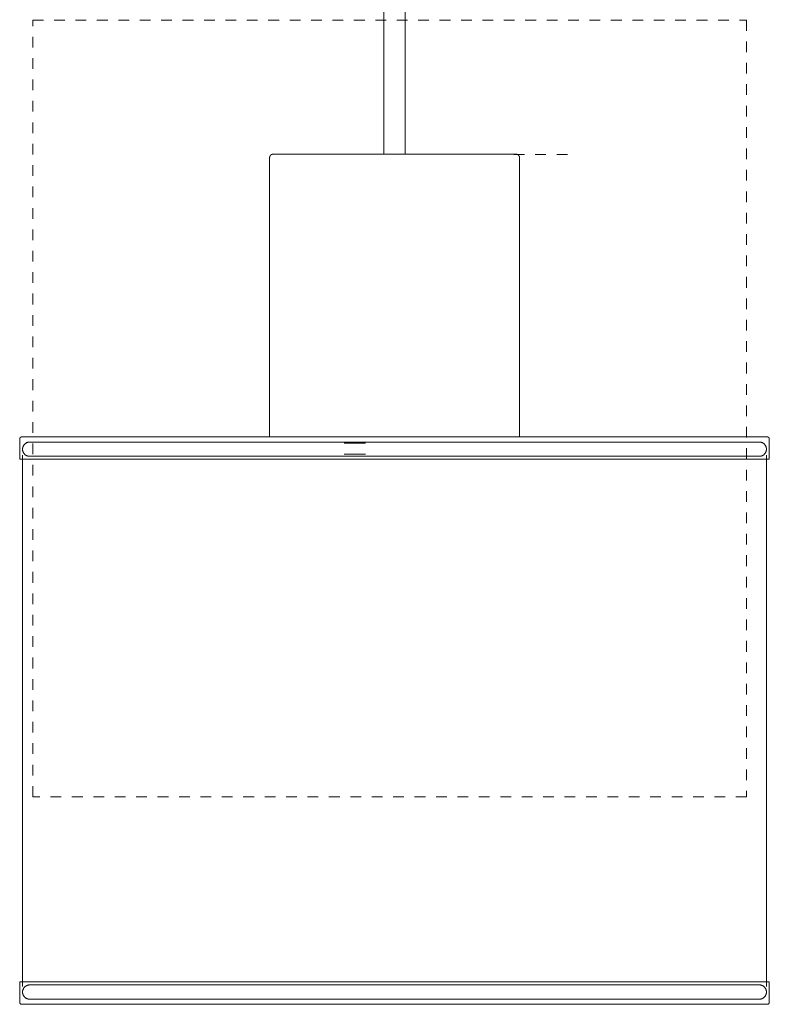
# Model space of a CAD drawing. Header units: millimetres. Extents: x 5395 to 10097, y 458 to 7363.
# Tile 6 of 10: x 6960 to 7170, y 1442 to 1718. Entities that reach past the tile are written whole.
import ezdxf

# ---------------------------------------------------------------- set-up
doc = ezdxf.new("R2010")
doc.units = ezdxf.units.MM
doc.linetypes.add('Dash', pattern=[6, 3, -3])
doc.layers.add('A-ANNO-DIMS', color=7, linetype='Dash', lineweight=9, true_color=0xd2d2d2)
doc.layers.add('E-LITE-EQPM', color=7, linetype='Continuous', lineweight=20)

# ---------------------------------------------------------------- blocks, each defined once
blk = doc.blocks.new('64314-5L   _Suspended_tensor - 64314-47-5L MAMBO Black_rattan pendant lamp ø210-5L-721066-Alzado_PDF')
at = {"layer": 'E-LITE-EQPM', "lineweight": 9}
for p, q in [((7061.59, 1979.77), (7061.59, 1679.97)), ((7067.59, 1680), (7067.59, 1980.67)), ((7029.58, 1679.05), (7029.58, 1600.77)), ((7030.53, 1680), (7030.53, 1680)), ((7098.63, 1680), (7098.63, 1680)), ((7099.58, 1600.76), (7099.58, 1679.05)), ((6971.55, 1600.77), (6965.16, 1600.77)), ((6966.1, 1600.77), (6971.46, 1600.77)), ((6973.7, 1600.77), (6974.81, 1600.77)), ((6974.77, 1600.77), (6973.81, 1600.77)), ((6978.46, 1600.77), (6975.77, 1600.77)), ((6975.99, 1600.77), (6978.47, 1600.77)), ((6981.28, 1600.77), (6982.69, 1600.77)), ((6982.74, 1600.77), (6981.47, 1600.77)), ((6995.65, 1600.77), (6985.41, 1600.77)), ((6985.66, 1600.77), (6986.12, 1600.77)), ((6986.12, 1600.77), (6995.74, 1600.77)), ((7004.65, 1600.77), (7009.88, 1600.77)), ((7009.77, 1600.77), (7004.81, 1600.77)), ((7017.79, 1600.77), (7011.85, 1600.77)), ((7012.03, 1600.77), (7017.63, 1600.77)), ((7028.15, 1600.77), (7027.52, 1600.77)), ((7027.64, 1600.77), (7028.25, 1600.77)), ((7046.64, 1600.77), (7045.71, 1600.77)), ((7057.01, 1600.77), (7053.99, 1600.77)), ((7080.76, 1600.77), (7079.73, 1600.77)), ((7089.74, 1600.77), (7086.48, 1600.77)), ((7108.46, 1600.77), (7106.01, 1600.77)), ((7106.02, 1600.77), (7108.38, 1600.77)), ((7114.11, 1600.77), (7119.27, 1600.77)), ((7119.17, 1600.77), (7114.11, 1600.77)), ((7127.44, 1600.77), (7131.62, 1600.77)), ((7131.21, 1600.77), (7127.51, 1600.77)), ((7141.55, 1600.77), (7132.89, 1600.77)), ((7133.02, 1600.77), (7141.67, 1600.77)), ((7145.65, 1600.77), (7143.16, 1600.77)), ((7143.44, 1600.77), (7145.68, 1600.77)), ((7148.27, 1600.77), (7151.11, 1600.77)), ((7151.02, 1600.77), (7148.53, 1600.77)), ((7160.72, 1600.77), (7152.41, 1600.77)), ((7152.61, 1600.77), (7160.68, 1600.77)), ((7161.4, 1600.77), (7163.41, 1600.77)), ((7163.02, 1600.77), (7161.65, 1600.77)), ((6959.56, 1600.2), (6959.56, 1594.5)), ((7056.4, 1599), (7050.42, 1599)), ((7169.56, 1594.5), (7169.56, 1600.2)), ((6960.36, 1595.68), (6960.36, 1446.75)), ((7050.42, 1595.91), (7056.4, 1595.91)), ((7168.76, 1446.75), (7168.76, 1595.68)), ((7147.42, 1594.5), (6959.62, 1594.5)), ((7169.56, 1594.5), (7147.42, 1594.5)), ((6959.56, 1448.05), (6959.56, 1442.35)), ((7147.42, 1448.05), (6959.62, 1448.05)), ((7169.56, 1448.05), (7147.42, 1448.05)), ((7169.56, 1442.35), (7169.56, 1448.05)), ((6971.55, 1441.77), (6965.16, 1441.77)), ((6966.1, 1441.77), (6971.46, 1441.77)), ((6973.7, 1441.77), (6974.81, 1441.77)), ((6974.77, 1441.77), (6973.81, 1441.77)), ((6978.46, 1441.77), (6975.77, 1441.77)), ((6975.99, 1441.77), (6978.47, 1441.77)), ((6981.28, 1441.77), (6982.69, 1441.77)), ((6982.74, 1441.77), (6981.47, 1441.77)), ((6995.65, 1441.77), (6985.41, 1441.77)), ((6985.66, 1441.77), (6986.12, 1441.77)), ((6986.12, 1441.77), (6995.74, 1441.77)), ((7008.87, 1441.77), (7007.88, 1441.77)), ((7007.89, 1441.77), (7008.93, 1441.77)), ((7046.64, 1441.77), (7045.71, 1441.77)), ((7045.76, 1441.77), (7046.67, 1441.77)), ((7053.96, 1441.77), (7057.01, 1441.77)), ((7057.01, 1441.77), (7053.99, 1441.77)), ((7073.97, 1441.77), (7075.19, 1441.77)), ((7075.21, 1441.77), (7073.99, 1441.77)), ((7079.71, 1441.77), (7080.75, 1441.77)), ((7080.76, 1441.77), (7079.73, 1441.77)), ((7088.7, 1441.77), (7086.48, 1441.77)), ((7086.54, 1441.77), (7088.72, 1441.77)), ((7108.46, 1441.77), (7106.01, 1441.77)), ((7106.02, 1441.77), (7108.38, 1441.77)), ((7119.17, 1441.77), (7115.13, 1441.77)), ((7115.19, 1441.77), (7119.27, 1441.77)), ((7127.44, 1441.77), (7131.62, 1441.77)), ((7131.21, 1441.77), (7127.51, 1441.77)), ((7141.55, 1441.77), (7132.89, 1441.77)), ((7133.02, 1441.77), (7141.67, 1441.77)), ((7145.65, 1441.77), (7143.16, 1441.77)), ((7143.44, 1441.77), (7145.68, 1441.77)), ((7148.27, 1441.77), (7151.11, 1441.77)), ((7151.02, 1441.77), (7148.53, 1441.77)), ((7160.72, 1441.77), (7152.41, 1441.77)), ((7152.61, 1441.77), (7160.68, 1441.77)), ((7161.4, 1441.77), (7163.41, 1441.77)), ((7163.02, 1441.77), (7161.65, 1441.77))]:
    blk.add_line(p, q, dxfattribs=at)
at = {"layer": 'E-LITE-EQPM', "lineweight": 9, "flags": 128}
for points in [[(7029.58, 1679.05), (7029.58, 1679.09), (7029.58, 1679.13), (7029.59, 1679.17), (7029.59, 1679.2), (7029.6, 1679.24), (7029.61, 1679.28), (7029.62, 1679.31), (7029.63, 1679.35), (7029.64, 1679.39), (7029.66, 1679.42), (7029.67, 1679.46), (7029.69, 1679.49), (7029.71, 1679.52), (7029.73, 1679.56), (7029.75, 1679.59), (7029.77, 1679.62), (7029.79, 1679.65), (7029.82, 1679.68), (7029.84, 1679.71), (7029.87, 1679.73), (7029.9, 1679.76), (7029.92, 1679.78), (7029.95, 1679.81), (7029.98, 1679.83), (7030.02, 1679.85), (7030.05, 1679.87), (7030.08, 1679.89), (7030.12, 1679.91), (7030.15, 1679.92), (7030.18, 1679.94), (7030.22, 1679.95), (7030.26, 1679.96), (7030.29, 1679.97), (7030.33, 1679.98), (7030.37, 1679.99), (7030.4, 1679.99), (7030.44, 1680), (7030.48, 1680), (7030.52, 1680), (7030.53, 1680)], [(7098.63, 1680), (7098.6, 1680), (7098.52, 1680), (7098.39, 1680), (7098.2, 1680), (7097.95, 1680), (7097.66, 1680), (7097.31, 1680), (7096.9, 1680), (7096.45, 1680), (7095.94, 1680), (7095.39, 1680), (7094.78, 1680), (7094.13, 1680), (7093.43, 1680), (7092.68, 1680), (7091.89, 1680), (7091.06, 1680), (7090.18, 1680), (7089.26, 1680), (7088.3, 1680), (7087.31, 1680), (7086.28, 1680), (7085.21, 1680), (7084.11, 1680), (7082.98, 1680), (7081.82, 1680), (7080.63, 1680), (7079.42, 1680), (7078.18, 1680), (7076.92, 1680), (7075.64, 1680), (7074.34, 1680), (7073.03, 1680), (7071.71, 1680), (7070.37, 1680), (7069.02, 1680), (7067.67, 1680), (7066.31, 1680), (7064.95, 1680), (7063.59, 1680), (7062.23, 1680), (7060.87, 1680), (7059.52, 1680), (7058.18, 1680), (7056.84, 1680), (7055.52, 1680), (7054.22, 1680), (7052.93, 1680), (7051.66, 1680), (7050.41, 1680), (7049.18, 1680), (7047.98, 1680), (7046.8, 1680), (7045.66, 1680), (7044.54, 1680), (7043.46, 1680), (7042.4, 1680), (7041.39, 1680), (7040.41, 1680), (7039.47, 1680), (7038.57, 1680), (7037.71, 1680), (7036.9, 1680), (7036.13, 1680), (7035.4, 1680), (7034.72, 1680), (7034.09, 1680), (7033.51, 1680), (7032.98, 1680), (7032.5, 1680), (7032.07, 1680), (7031.69, 1680), (7031.36, 1680), (7031.09, 1680), (7030.87, 1680), (7030.7, 1680), (7030.59, 1680), (7030.54, 1680), (7030.53, 1680)], [(7030.53, 1680), (7030.56, 1680), (7030.64, 1680), (7030.77, 1680), (7030.96, 1680), (7031.21, 1680), (7031.5, 1680), (7031.85, 1680)], [(7097.47, 1680), (7097.8, 1680), (7098.07, 1680), (7098.29, 1680), (7098.46, 1680), (7098.57, 1680), (7098.62, 1680), (7098.63, 1680)], [(7098.63, 1680), (7098.67, 1680), (7098.71, 1680), (7098.75, 1679.99), (7098.78, 1679.99), (7098.82, 1679.98), (7098.86, 1679.97), (7098.89, 1679.96), (7098.93, 1679.95), (7098.97, 1679.94), (7099, 1679.93), (7099.04, 1679.91), (7099.07, 1679.89), (7099.1, 1679.87), (7099.14, 1679.86), (7099.17, 1679.83), (7099.2, 1679.81), (7099.23, 1679.79), (7099.26, 1679.76), (7099.29, 1679.74), (7099.31, 1679.71), (7099.34, 1679.68), (7099.36, 1679.66), (7099.39, 1679.63), (7099.41, 1679.6), (7099.43, 1679.56), (7099.45, 1679.53), (7099.47, 1679.5), (7099.49, 1679.46), (7099.5, 1679.43), (7099.52, 1679.4), (7099.53, 1679.36), (7099.54, 1679.32), (7099.55, 1679.29), (7099.56, 1679.25), (7099.57, 1679.21), (7099.57, 1679.18), (7099.58, 1679.14), (7099.58, 1679.1), (7099.58, 1679.06), (7099.58, 1679.05)], [(6959.56, 1600.2), (6959.56, 1600.22), (6959.56, 1600.25), (6959.56, 1600.27), (6959.57, 1600.29), (6959.57, 1600.31), (6959.58, 1600.34), (6959.58, 1600.36), (6959.59, 1600.38), (6959.6, 1600.4), (6959.61, 1600.42), (6959.62, 1600.45), (6959.63, 1600.47), (6959.64, 1600.49), (6959.65, 1600.51), (6959.66, 1600.52), (6959.67, 1600.54), (6959.69, 1600.56), (6959.7, 1600.58), (6959.72, 1600.6), (6959.73, 1600.61), (6959.75, 1600.63), (6959.77, 1600.64), (6959.79, 1600.66), (6959.81, 1600.67), (6959.82, 1600.68), (6959.84, 1600.7), (6959.86, 1600.71), (6959.88, 1600.72), (6959.9, 1600.73), (6959.93, 1600.73), (6959.95, 1600.74), (6959.97, 1600.75), (6959.99, 1600.76), (6960.01, 1600.76), (6960.04, 1600.77), (6960.06, 1600.77), (6960.08, 1600.77), (6960.1, 1600.77), (6960.13, 1600.77), (6960.13, 1600.77)], [(7146.97, 1600.77), (7144.34, 1600.77), (7141.58, 1600.77), (7138.7, 1600.77), (7135.7, 1600.77), (7132.58, 1600.77), (7129.36, 1600.77), (7126.03, 1600.77), (7122.61, 1600.77), (7119.09, 1600.77), (7115.49, 1600.77), (7111.8, 1600.77), (7108.04, 1600.77), (7104.21, 1600.77), (7100.31, 1600.77), (7096.36, 1600.77), (7092.36, 1600.77), (7088.31, 1600.77), (7084.22, 1600.77), (7080.11, 1600.77), (7075.96, 1600.77), (7071.8, 1600.77), (7067.63, 1600.77), (7063.46, 1600.77), (7059.28, 1600.77), (7055.11, 1600.77), (7050.96, 1600.77), (7046.83, 1600.77), (7042.73, 1600.77), (7038.67, 1600.77), (7034.64, 1600.77), (7030.66, 1600.77), (7026.74, 1600.77), (7022.88, 1600.77), (7019.08, 1600.77), (7015.36, 1600.77), (7011.72, 1600.77), (7008.16, 1600.77), (7004.69, 1600.77), (7001.31, 1600.77), (6998.04, 1600.77), (6994.88, 1600.77), (6991.82, 1600.77), (6988.88, 1600.77), (6986.07, 1600.77), (6983.37, 1600.77), (6980.81, 1600.77), (6978.39, 1600.77), (6976.1, 1600.77), (6973.95, 1600.77), (6971.94, 1600.77), (6970.09, 1600.77), (6968.39, 1600.77), (6966.84, 1600.77), (6965.44, 1600.77), (6964.21, 1600.77), (6963.13, 1600.77), (6962.22, 1600.77), (6961.47, 1600.77), (6960.89, 1600.77), (6960.47, 1600.77), (6960.22, 1600.77), (6960.13, 1600.77)], [(6960.13, 1600.77), (6960.22, 1600.77), (6960.47, 1600.77), (6960.88, 1600.77), (6961.47, 1600.77), (6962.22, 1600.77), (6963.13, 1600.77), (6964.2, 1600.77), (6965.23, 1600.77)], [(7168.99, 1600.77), (7168.9, 1600.77), (7168.65, 1600.77), (7168.24, 1600.77), (7167.65, 1600.77), (7166.91, 1600.77), (7165.99, 1600.77), (7164.92, 1600.77), (7163.69, 1600.77), (7162.29, 1600.77), (7160.74, 1600.77), (7159.04, 1600.77), (7157.19, 1600.77), (7155.18, 1600.77), (7153.04, 1600.77), (7150.75, 1600.77), (7148.32, 1600.77), (7146.97, 1600.77)], [(7163.89, 1600.77), (7164.92, 1600.77), (7165.99, 1600.77), (7166.9, 1600.77), (7167.65, 1600.77), (7168.23, 1600.77), (7168.65, 1600.77), (7168.9, 1600.77), (7168.99, 1600.77)], [(7168.99, 1600.77), (7169.01, 1600.77), (7169.03, 1600.77), (7169.06, 1600.77), (7169.08, 1600.77), (7169.1, 1600.76), (7169.12, 1600.76), (7169.15, 1600.75), (7169.17, 1600.74), (7169.19, 1600.74), (7169.21, 1600.73), (7169.23, 1600.72), (7169.25, 1600.71), (7169.27, 1600.7), (7169.29, 1600.69), (7169.31, 1600.67), (7169.33, 1600.66), (7169.35, 1600.65), (7169.37, 1600.63), (7169.38, 1600.62), (7169.4, 1600.6), (7169.41, 1600.58), (7169.43, 1600.57), (7169.44, 1600.55), (7169.46, 1600.53), (7169.47, 1600.51), (7169.48, 1600.49), (7169.49, 1600.47), (7169.5, 1600.45), (7169.51, 1600.43), (7169.52, 1600.41), (7169.53, 1600.39), (7169.54, 1600.37), (7169.54, 1600.34), (7169.55, 1600.32), (7169.55, 1600.3), (7169.56, 1600.28), (7169.56, 1600.25), (7169.56, 1600.23), (7169.56, 1600.21), (7169.56, 1600.2)], [(6960.36, 1597.34), (6960.36, 1597.42), (6960.37, 1597.5), (6960.38, 1597.57), (6960.39, 1597.65), (6960.4, 1597.73), (6960.42, 1597.81), (6960.44, 1597.89), (6960.46, 1597.96), (6960.49, 1598.04), (6960.52, 1598.11), (6960.55, 1598.19), (6960.59, 1598.26), (6960.63, 1598.33), (6960.67, 1598.4), (6960.71, 1598.46), (6960.76, 1598.53), (6960.81, 1598.59), (6960.86, 1598.65), (6960.91, 1598.71), (6960.97, 1598.77), (6961.03, 1598.82), (6961.09, 1598.88), (6961.15, 1598.93), (6961.21, 1598.97), (6961.28, 1599.02), (6961.35, 1599.06), (6961.42, 1599.1), (6961.49, 1599.14), (6961.56, 1599.17), (6961.64, 1599.2), (6961.71, 1599.23), (6961.79, 1599.25), (6961.86, 1599.27), (6961.94, 1599.29), (6962.02, 1599.31), (6962.1, 1599.32), (6962.18, 1599.33), (6962.26, 1599.33), (6962.34, 1599.34), (6962.36, 1599.34)], [(7145.21, 1599.34), (7142.64, 1599.34), (7139.94, 1599.34), (7137.12, 1599.34), (7134.18, 1599.34), (7131.13, 1599.34), (7127.98, 1599.34), (7124.72, 1599.34), (7121.37, 1599.34), (7117.93, 1599.34), (7114.4, 1599.34), (7110.79, 1599.34), (7107.11, 1599.34), (7103.36, 1599.34), (7099.55, 1599.34), (7095.68, 1599.34), (7091.76, 1599.34), (7087.8, 1599.34), (7083.8, 1599.34), (7079.77, 1599.34), (7075.72, 1599.34), (7071.65, 1599.34), (7067.57, 1599.34), (7063.48, 1599.34), (7059.39, 1599.34), (7055.32, 1599.34), (7051.25, 1599.34), (7047.21, 1599.34), (7043.2, 1599.34), (7039.22, 1599.34), (7035.28, 1599.34), (7031.39, 1599.34), (7027.55, 1599.34), (7023.77, 1599.34), (7020.05, 1599.34), (7016.41, 1599.34), (7012.84, 1599.34), (7009.36, 1599.34), (7005.96, 1599.34), (7002.66, 1599.34), (6999.46, 1599.34), (6996.36, 1599.34), (6993.37, 1599.34), (6990.5, 1599.34), (6987.74, 1599.34), (6985.11, 1599.34), (6982.6, 1599.34), (6980.22, 1599.34), (6977.98, 1599.34), (6975.88, 1599.34), (6973.92, 1599.34), (6972.1, 1599.34), (6970.44, 1599.34), (6968.92, 1599.34), (6967.56, 1599.34), (6966.35, 1599.34), (6965.3, 1599.34), (6964.4, 1599.34), (6963.67, 1599.34), (6963.1, 1599.34), (6962.69, 1599.34), (6962.44, 1599.34), (6962.36, 1599.34)], [(6962.36, 1599.34), (6962.44, 1599.34), (6962.69, 1599.34), (6963.1, 1599.34), (6963.67, 1599.34)], [(7166.76, 1599.34), (7166.68, 1599.34), (7166.43, 1599.34), (7166.03, 1599.34), (7165.46, 1599.34), (7164.72, 1599.34), (7163.83, 1599.34), (7162.78, 1599.34), (7161.57, 1599.34), (7160.21, 1599.34), (7158.69, 1599.34), (7157.03, 1599.34), (7155.21, 1599.34), (7153.25, 1599.34), (7151.15, 1599.34), (7148.91, 1599.34), (7146.54, 1599.34), (7145.21, 1599.34)], [(7165.45, 1599.34), (7166.02, 1599.34), (7166.43, 1599.34), (7166.68, 1599.34), (7166.76, 1599.34)], [(7166.76, 1599.34), (7166.84, 1599.33), (7166.92, 1599.33), (7167, 1599.32), (7167.08, 1599.31), (7167.16, 1599.3), (7167.24, 1599.28), (7167.31, 1599.26), (7167.39, 1599.23), (7167.47, 1599.21), (7167.54, 1599.18), (7167.61, 1599.14), (7167.68, 1599.11), (7167.75, 1599.07), (7167.82, 1599.03), (7167.89, 1598.99), (7167.96, 1598.94), (7168.02, 1598.89), (7168.08, 1598.84), (7168.14, 1598.79), (7168.2, 1598.73), (7168.25, 1598.67), (7168.3, 1598.61), (7168.35, 1598.55), (7168.4, 1598.48), (7168.44, 1598.42), (7168.49, 1598.35), (7168.52, 1598.28), (7168.56, 1598.21), (7168.59, 1598.13), (7168.62, 1598.06), (7168.65, 1597.98), (7168.68, 1597.91), (7168.7, 1597.83), (7168.72, 1597.75), (7168.73, 1597.68), (7168.74, 1597.6), (7168.75, 1597.52), (7168.76, 1597.44), (7168.76, 1597.36), (7168.76, 1597.34)], [(6962.36, 1595.34), (6962.28, 1595.34), (6962.2, 1595.34), (6962.12, 1595.35), (6962.04, 1595.36), (6961.96, 1595.38), (6961.89, 1595.39), (6961.81, 1595.41), (6961.73, 1595.44), (6961.66, 1595.46), (6961.58, 1595.49), (6961.51, 1595.53), (6961.44, 1595.56), (6961.37, 1595.6), (6961.3, 1595.64), (6961.23, 1595.68), (6961.17, 1595.73), (6961.1, 1595.78), (6961.04, 1595.83), (6960.98, 1595.89), (6960.93, 1595.94), (6960.87, 1596), (6960.82, 1596.06), (6960.77, 1596.12), (6960.72, 1596.19), (6960.68, 1596.25), (6960.64, 1596.32), (6960.6, 1596.39), (6960.56, 1596.46), (6960.53, 1596.54), (6960.5, 1596.61), (6960.47, 1596.69), (6960.44, 1596.76), (6960.42, 1596.84), (6960.41, 1596.92), (6960.39, 1597), (6960.38, 1597.07), (6960.37, 1597.15), (6960.36, 1597.23), (6960.36, 1597.31), (6960.36, 1597.34)], [(6963.69, 1595.34), (6963.38, 1595.34), (6962.89, 1595.34), (6962.55, 1595.34), (6962.38, 1595.34), (6962.36, 1595.34)], [(6962.36, 1595.34), (6962.44, 1595.34), (6962.69, 1595.34), (6963.1, 1595.34), (6963.67, 1595.34), (6964.4, 1595.34), (6965.29, 1595.34), (6966.34, 1595.34), (6967.55, 1595.34), (6968.91, 1595.34), (6970.43, 1595.34), (6972.1, 1595.34), (6973.91, 1595.34), (6975.87, 1595.34), (6977.97, 1595.34), (6980.21, 1595.34), (6982.59, 1595.34), (6985.09, 1595.34), (6987.73, 1595.34), (6990.48, 1595.34), (6993.36, 1595.34), (6996.35, 1595.34), (6999.44, 1595.34), (7002.65, 1595.34), (7005.95, 1595.34), (7009.34, 1595.34), (7012.83, 1595.34), (7016.39, 1595.34), (7020.03, 1595.34), (7023.75, 1595.34), (7027.53, 1595.34), (7031.37, 1595.34), (7035.26, 1595.34), (7039.2, 1595.34), (7043.18, 1595.34), (7047.19, 1595.34), (7051.23, 1595.34), (7055.29, 1595.34), (7059.37, 1595.34), (7063.46, 1595.34), (7067.55, 1595.34), (7071.63, 1595.34), (7075.7, 1595.34), (7079.75, 1595.34), (7083.78, 1595.34), (7087.78, 1595.34), (7091.74, 1595.34), (7095.66, 1595.34), (7099.53, 1595.34), (7103.34, 1595.34), (7107.09, 1595.34), (7110.77, 1595.34), (7114.38, 1595.34), (7117.91, 1595.34), (7121.35, 1595.34), (7124.71, 1595.34), (7127.96, 1595.34), (7131.12, 1595.34), (7134.16, 1595.34), (7137.1, 1595.34), (7139.92, 1595.34), (7142.62, 1595.34), (7145.2, 1595.34), (7145.21, 1595.34)], [(7145.21, 1595.34), (7147.66, 1595.34), (7149.97, 1595.34), (7152.15, 1595.34), (7154.18, 1595.34), (7156.07, 1595.34), (7157.82, 1595.34), (7159.42, 1595.34), (7160.86, 1595.34), (7162.15, 1595.34), (7163.29, 1595.34), (7164.27, 1595.34), (7165.08, 1595.34), (7165.74, 1595.34), (7166.24, 1595.34), (7166.57, 1595.34), (7166.74, 1595.34), (7166.76, 1595.34)], [(7166.76, 1595.34), (7166.68, 1595.34), (7166.43, 1595.34), (7166.03, 1595.34), (7165.46, 1595.34), (7165.27, 1595.34)], [(7168.76, 1597.34), (7168.76, 1597.26), (7168.75, 1597.18), (7168.75, 1597.1), (7168.74, 1597.02), (7168.72, 1596.94), (7168.7, 1596.86), (7168.68, 1596.78), (7168.66, 1596.71), (7168.63, 1596.63), (7168.6, 1596.56), (7168.57, 1596.48), (7168.53, 1596.41), (7168.5, 1596.34), (7168.46, 1596.27), (7168.41, 1596.21), (7168.37, 1596.14), (7168.32, 1596.08), (7168.26, 1596.02), (7168.21, 1595.96), (7168.15, 1595.9), (7168.1, 1595.85), (7168.04, 1595.79), (7167.97, 1595.74), (7167.91, 1595.7), (7167.84, 1595.65), (7167.77, 1595.61), (7167.7, 1595.57), (7167.63, 1595.54), (7167.56, 1595.5), (7167.49, 1595.47), (7167.41, 1595.44), (7167.33, 1595.42), (7167.26, 1595.4), (7167.18, 1595.38), (7167.1, 1595.36), (7167.02, 1595.35), (7166.94, 1595.34), (7166.86, 1595.34), (7166.78, 1595.34), (7166.76, 1595.34)], [(6960.36, 1445.21), (6960.36, 1445.29), (6960.37, 1445.37), (6960.38, 1445.45), (6960.39, 1445.53), (6960.4, 1445.61), (6960.42, 1445.69), (6960.44, 1445.77), (6960.46, 1445.84), (6960.49, 1445.92), (6960.52, 1445.99), (6960.55, 1446.06), (6960.59, 1446.14), (6960.63, 1446.21), (6960.67, 1446.27), (6960.71, 1446.34), (6960.76, 1446.41), (6960.81, 1446.47), (6960.86, 1446.53), (6960.91, 1446.59), (6960.97, 1446.65), (6961.03, 1446.7), (6961.09, 1446.75), (6961.15, 1446.8), (6961.21, 1446.85), (6961.28, 1446.9), (6961.35, 1446.94), (6961.42, 1446.98), (6961.49, 1447.01), (6961.56, 1447.05), (6961.64, 1447.08), (6961.71, 1447.1), (6961.79, 1447.13), (6961.86, 1447.15), (6961.94, 1447.17), (6962.02, 1447.18), (6962.1, 1447.2), (6962.18, 1447.2), (6962.26, 1447.21), (6962.34, 1447.21), (6962.36, 1447.21)], [(7145.21, 1447.21), (7142.64, 1447.21), (7139.94, 1447.21), (7137.12, 1447.21), (7134.18, 1447.21), (7131.13, 1447.21), (7127.98, 1447.21), (7124.72, 1447.21), (7121.37, 1447.21), (7117.93, 1447.21), (7114.4, 1447.21), (7110.79, 1447.21), (7107.11, 1447.21), (7103.36, 1447.21), (7099.55, 1447.21), (7095.68, 1447.21), (7091.76, 1447.21), (7087.8, 1447.21), (7083.8, 1447.21), (7079.77, 1447.21), (7075.72, 1447.21), (7071.65, 1447.21), (7067.57, 1447.21), (7063.48, 1447.21), (7059.39, 1447.21), (7055.32, 1447.21), (7051.25, 1447.21), (7047.21, 1447.21), (7043.2, 1447.21), (7039.22, 1447.21), (7035.28, 1447.21), (7031.39, 1447.21), (7027.55, 1447.21), (7023.77, 1447.21), (7020.05, 1447.21), (7016.41, 1447.21), (7012.84, 1447.21), (7009.36, 1447.21), (7005.96, 1447.21), (7002.66, 1447.21), (6999.46, 1447.21), (6996.36, 1447.21), (6993.37, 1447.21), (6990.5, 1447.21), (6987.74, 1447.21), (6985.11, 1447.21), (6982.6, 1447.21), (6980.22, 1447.21), (6977.98, 1447.21), (6975.88, 1447.21), (6973.92, 1447.21), (6972.1, 1447.21), (6970.44, 1447.21), (6968.92, 1447.21), (6967.56, 1447.21), (6966.35, 1447.21), (6965.3, 1447.21), (6964.4, 1447.21), (6963.67, 1447.21), (6963.1, 1447.21), (6962.69, 1447.21), (6962.44, 1447.21), (6962.36, 1447.21)], [(6962.36, 1447.21), (6962.44, 1447.21), (6962.69, 1447.21), (6963.1, 1447.21), (6963.67, 1447.21)], [(7166.76, 1447.21), (7166.68, 1447.21), (7166.43, 1447.21), (7166.03, 1447.21), (7165.46, 1447.21), (7164.72, 1447.21), (7163.83, 1447.21), (7162.78, 1447.21), (7161.57, 1447.21), (7160.21, 1447.21), (7158.69, 1447.21), (7157.03, 1447.21), (7155.21, 1447.21), (7153.25, 1447.21), (7151.15, 1447.21), (7148.91, 1447.21), (7146.54, 1447.21), (7145.21, 1447.21)], [(7165.27, 1447.21), (7165.45, 1447.21), (7166.02, 1447.21), (7166.43, 1447.21), (7166.68, 1447.21), (7166.76, 1447.21)], [(7166.76, 1447.21), (7166.84, 1447.21), (7166.92, 1447.21), (7167, 1447.2), (7167.08, 1447.19), (7167.16, 1447.17), (7167.24, 1447.16), (7167.31, 1447.13), (7167.39, 1447.11), (7167.47, 1447.08), (7167.54, 1447.05), (7167.61, 1447.02), (7167.68, 1446.99), (7167.75, 1446.95), (7167.82, 1446.91), (7167.89, 1446.86), (7167.96, 1446.82), (7168.02, 1446.77), (7168.08, 1446.72), (7168.14, 1446.66), (7168.2, 1446.61), (7168.25, 1446.55), (7168.3, 1446.49), (7168.35, 1446.42), (7168.4, 1446.36), (7168.44, 1446.29), (7168.49, 1446.22), (7168.52, 1446.16), (7168.56, 1446.08), (7168.59, 1446.01), (7168.62, 1445.94), (7168.65, 1445.86), (7168.68, 1445.79), (7168.7, 1445.71), (7168.72, 1445.63), (7168.73, 1445.55), (7168.74, 1445.47), (7168.75, 1445.39), (7168.76, 1445.31), (7168.76, 1445.23), (7168.76, 1445.21)], [(6962.36, 1443.21), (6962.28, 1443.21), (6962.2, 1443.22), (6962.12, 1443.23), (6962.04, 1443.24), (6961.96, 1443.25), (6961.89, 1443.27), (6961.81, 1443.29), (6961.73, 1443.31), (6961.66, 1443.34), (6961.58, 1443.37), (6961.51, 1443.4), (6961.44, 1443.44), (6961.37, 1443.48), (6961.3, 1443.52), (6961.23, 1443.56), (6961.17, 1443.61), (6961.1, 1443.66), (6961.04, 1443.71), (6960.98, 1443.76), (6960.93, 1443.82), (6960.87, 1443.88), (6960.82, 1443.94), (6960.77, 1444), (6960.72, 1444.07), (6960.68, 1444.13), (6960.64, 1444.2), (6960.6, 1444.27), (6960.56, 1444.34), (6960.53, 1444.41), (6960.5, 1444.49), (6960.47, 1444.56), (6960.44, 1444.64), (6960.42, 1444.72), (6960.41, 1444.79), (6960.39, 1444.87), (6960.38, 1444.95), (6960.37, 1445.03), (6960.36, 1445.11), (6960.36, 1445.19), (6960.36, 1445.21)], [(6963.69, 1443.21), (6963.38, 1443.21), (6962.89, 1443.21), (6962.55, 1443.21), (6962.38, 1443.21), (6962.36, 1443.21)], [(6962.36, 1443.21), (6962.44, 1443.21), (6962.69, 1443.21), (6963.1, 1443.21), (6963.67, 1443.21), (6964.4, 1443.21), (6965.29, 1443.21), (6966.34, 1443.21), (6967.55, 1443.21), (6968.91, 1443.21), (6970.43, 1443.21), (6972.1, 1443.21), (6973.91, 1443.21), (6975.87, 1443.21), (6977.97, 1443.21), (6980.21, 1443.21), (6982.59, 1443.21), (6985.09, 1443.21), (6987.73, 1443.21), (6990.48, 1443.21), (6993.36, 1443.21), (6996.35, 1443.21), (6999.44, 1443.21), (7002.65, 1443.21), (7005.95, 1443.21), (7009.34, 1443.21), (7012.83, 1443.21), (7016.39, 1443.21), (7020.03, 1443.21), (7023.75, 1443.21), (7027.53, 1443.21), (7031.37, 1443.21), (7035.26, 1443.21), (7039.2, 1443.21), (7043.18, 1443.21), (7047.19, 1443.21), (7051.23, 1443.21), (7055.29, 1443.21), (7059.37, 1443.21), (7063.46, 1443.21), (7067.55, 1443.21), (7071.63, 1443.21), (7075.7, 1443.21), (7079.75, 1443.21), (7083.78, 1443.21), (7087.78, 1443.21), (7091.74, 1443.21), (7095.66, 1443.21), (7099.53, 1443.21), (7103.34, 1443.21), (7107.09, 1443.21), (7110.77, 1443.21), (7114.38, 1443.21), (7117.91, 1443.21), (7121.35, 1443.21), (7124.71, 1443.21), (7127.96, 1443.21), (7131.12, 1443.21), (7134.16, 1443.21), (7137.1, 1443.21), (7139.92, 1443.21), (7142.62, 1443.21), (7145.2, 1443.21), (7145.21, 1443.21)], [(7145.21, 1443.21), (7147.66, 1443.21), (7149.97, 1443.21), (7152.15, 1443.21), (7154.18, 1443.21), (7156.07, 1443.21), (7157.82, 1443.21), (7159.42, 1443.21), (7160.86, 1443.21), (7162.15, 1443.21), (7163.29, 1443.21), (7164.27, 1443.21), (7165.08, 1443.21), (7165.74, 1443.21), (7166.24, 1443.21), (7166.57, 1443.21), (7166.74, 1443.21), (7166.76, 1443.21)], [(7166.76, 1443.21), (7166.68, 1443.21), (7166.43, 1443.21), (7166.03, 1443.21), (7165.46, 1443.21)], [(7168.76, 1445.21), (7168.76, 1445.13), (7168.75, 1445.05), (7168.75, 1444.97), (7168.74, 1444.89), (7168.72, 1444.82), (7168.7, 1444.74), (7168.68, 1444.66), (7168.66, 1444.58), (7168.63, 1444.51), (7168.6, 1444.43), (7168.57, 1444.36), (7168.53, 1444.29), (7168.5, 1444.22), (7168.46, 1444.15), (7168.41, 1444.08), (7168.37, 1444.02), (7168.32, 1443.95), (7168.26, 1443.89), (7168.21, 1443.83), (7168.15, 1443.78), (7168.1, 1443.72), (7168.04, 1443.67), (7167.97, 1443.62), (7167.91, 1443.57), (7167.84, 1443.53), (7167.77, 1443.49), (7167.7, 1443.45), (7167.63, 1443.41), (7167.56, 1443.38), (7167.49, 1443.35), (7167.41, 1443.32), (7167.33, 1443.3), (7167.26, 1443.27), (7167.18, 1443.26), (7167.1, 1443.24), (7167.02, 1443.23), (7166.94, 1443.22), (7166.86, 1443.21), (7166.78, 1443.21), (7166.76, 1443.21)], [(6960.13, 1441.77), (6960.11, 1441.77), (6960.09, 1441.78), (6960.07, 1441.78), (6960.04, 1441.78), (6960.02, 1441.79), (6960, 1441.79), (6959.98, 1441.8), (6959.95, 1441.8), (6959.93, 1441.81), (6959.91, 1441.82), (6959.89, 1441.83), (6959.87, 1441.84), (6959.85, 1441.85), (6959.83, 1441.86), (6959.81, 1441.87), (6959.79, 1441.89), (6959.77, 1441.9), (6959.76, 1441.92), (6959.74, 1441.93), (6959.72, 1441.95), (6959.71, 1441.96), (6959.69, 1441.98), (6959.68, 1442), (6959.66, 1442.02), (6959.65, 1442.04), (6959.64, 1442.06), (6959.63, 1442.08), (6959.62, 1442.1), (6959.61, 1442.12), (6959.6, 1442.14), (6959.59, 1442.16), (6959.58, 1442.18), (6959.58, 1442.2), (6959.57, 1442.23), (6959.57, 1442.25), (6959.57, 1442.27), (6959.56, 1442.29), (6959.56, 1442.32), (6959.56, 1442.34), (6959.56, 1442.35)], [(6965.23, 1441.77), (6964.84, 1441.77), (6963.68, 1441.77), (6962.68, 1441.77), (6961.85, 1441.77), (6961.18, 1441.77), (6960.67, 1441.77), (6960.33, 1441.77), (6960.16, 1441.77), (6960.13, 1441.77)], [(6960.13, 1441.77), (6960.22, 1441.77), (6960.47, 1441.77), (6960.88, 1441.77), (6961.47, 1441.77), (6962.22, 1441.77), (6963.13, 1441.77), (6964.2, 1441.77), (6965.43, 1441.77), (6966.83, 1441.77), (6968.38, 1441.77), (6970.08, 1441.77), (6971.93, 1441.77), (6973.94, 1441.77), (6976.08, 1441.77), (6978.37, 1441.77), (6980.8, 1441.77), (6983.36, 1441.77), (6986.05, 1441.77), (6988.87, 1441.77), (6991.81, 1441.77), (6994.86, 1441.77), (6998.02, 1441.77), (7001.3, 1441.77), (7004.67, 1441.77), (7008.14, 1441.77), (7011.7, 1441.77), (7015.34, 1441.77), (7019.06, 1441.77), (7022.86, 1441.77), (7026.72, 1441.77), (7030.64, 1441.77), (7034.62, 1441.77), (7038.64, 1441.77), (7042.71, 1441.77), (7046.81, 1441.77), (7050.94, 1441.77), (7055.09, 1441.77), (7059.26, 1441.77), (7063.43, 1441.77), (7067.61, 1441.77), (7071.78, 1441.77), (7075.94, 1441.77), (7080.08, 1441.77), (7084.2, 1441.77), (7088.29, 1441.77), (7092.33, 1441.77), (7096.34, 1441.77), (7100.29, 1441.77), (7104.19, 1441.77), (7108.02, 1441.77), (7111.78, 1441.77), (7115.47, 1441.77), (7119.07, 1441.77), (7122.59, 1441.77), (7126.02, 1441.77), (7129.34, 1441.77), (7132.57, 1441.77), (7135.68, 1441.77), (7138.68, 1441.77), (7141.56, 1441.77), (7144.32, 1441.77), (7146.96, 1441.77), (7146.97, 1441.77)], [(7146.97, 1441.77), (7149.47, 1441.77), (7151.83, 1441.77), (7154.05, 1441.77), (7156.13, 1441.77), (7158.07, 1441.77), (7159.85, 1441.77), (7161.48, 1441.77), (7162.96, 1441.77), (7164.28, 1441.77), (7165.44, 1441.77), (7166.44, 1441.77), (7167.27, 1441.77), (7167.95, 1441.77), (7168.45, 1441.77), (7168.79, 1441.77), (7168.96, 1441.77), (7168.99, 1441.77)], [(7168.99, 1441.77), (7168.9, 1441.77), (7168.65, 1441.77), (7168.24, 1441.77), (7167.65, 1441.77), (7166.91, 1441.77), (7165.99, 1441.77), (7164.92, 1441.77), (7163.89, 1441.77)], [(7169.56, 1442.35), (7169.56, 1442.32), (7169.56, 1442.3), (7169.56, 1442.28), (7169.55, 1442.26), (7169.55, 1442.23), (7169.54, 1442.21), (7169.54, 1442.19), (7169.53, 1442.17), (7169.52, 1442.14), (7169.52, 1442.12), (7169.51, 1442.1), (7169.5, 1442.08), (7169.49, 1442.06), (7169.47, 1442.04), (7169.46, 1442.02), (7169.45, 1442), (7169.43, 1441.99), (7169.42, 1441.97), (7169.4, 1441.95), (7169.39, 1441.94), (7169.37, 1441.92), (7169.35, 1441.91), (7169.33, 1441.89), (7169.32, 1441.88), (7169.3, 1441.86), (7169.28, 1441.85), (7169.26, 1441.84), (7169.24, 1441.83), (7169.22, 1441.82), (7169.2, 1441.81), (7169.17, 1441.8), (7169.15, 1441.8), (7169.13, 1441.79), (7169.11, 1441.79), (7169.09, 1441.78), (7169.06, 1441.78), (7169.04, 1441.78), (7169.02, 1441.77), (7168.99, 1441.77), (7168.99, 1441.77)]]:
    blk.add_lwpolyline(points, dxfattribs=at)

msp = doc.modelspace()

# ---------------------------------------------------------------- linework, layer by layer
at = {"layer": 'A-ANNO-DIMS'}
for p, q in [((6963.21, 1717.59), (7163.21, 1717.59)), ((6963.21, 1499.92), (6963.21, 1717.59)), ((7163.21, 1717.59), (7163.21, 1499.92)), ((7113, 1679.92), (7098, 1679.92)), ((7163.21, 1499.92), (6963.21, 1499.92))]:
    msp.add_line(p, q, dxfattribs=at)

# ---------------------------------------------------------------- block references
at = {"layer": 'E-LITE-EQPM', "lineweight": 9}
msp.add_blockref('64314-5L   _Suspended_tensor - 64314-47-5L MAMBO Black_rattan pendant lamp ø210-5L-721066-Alzado_PDF', (0, 0), dxfattribs=at)

doc.saveas('drawing.dxf')
